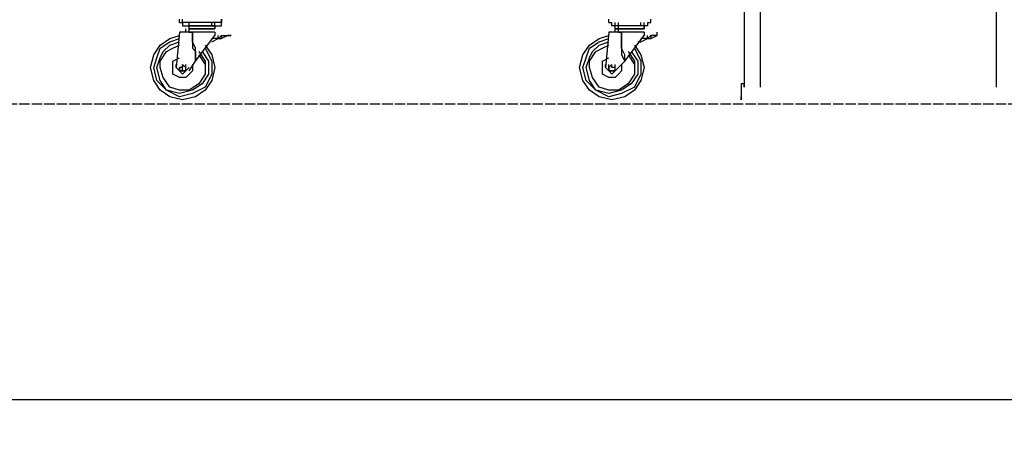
# Model space of a CAD drawing. Header units: inches. Extents: x -52 to 2304, y -1039 to 838.
# Tile 29 of 118: x 1161 to 1281, y -833 to -782. Entities that reach past the tile are written whole.
import ezdxf

# ---------------------------------------------------------------- set-up
doc = ezdxf.new("R2010")
doc.units = ezdxf.units.IN
doc.header["$MEASUREMENT"] = 0
doc.linetypes.add('DASHED', pattern=[1.524, 1.27, -0.254])
for name, color, linetype in [('DIMENSIONS', 2, 'Continuous'), ('DRYER-TRAIN', 7, 'Continuous'), ('PAD', 8, 'DASHED')]:
    doc.layers.add(name, color=color, linetype=linetype)
doc.styles.add('MCE', font='arial.ttf')
doc.dimstyles.new('MCE', dxfattribs={"dimtxt": 7, "dimasz": 6, "dimexe": 4, "dimexo": 6, "dimgap": 2, "dimtad": 1, "dimdec": 0, "dimlunit": 4, "dimtxsty": 'MCE', "dimcen": 2.5, "dimclrt": 2, "dimazin": 3, "dimtfac": 1, "dimtmove": 0, "dimatfit": 3})

msp = doc.modelspace()

# ---------------------------------------------------------------- linework, layer by layer
at = {"layer": 'DRYER-TRAIN'}
for p, q in [((1249.548, -729.468), (1249.548, -789.972)), ((1251.516, -789.972), (1251.516, -729.468)), ((1280.196, -729.468), (1280.196, -789.972)), ((1180.8, -782.112), (1180.8, -781.716)), ((1180.8, -782.112), (1181.184, -782.112)), ((1181.184, -782.112), (1181.184, -781.716)), ((1185.9, -782.112), (1181.184, -782.112)), ((1181.184, -782.112), (1181.184, -782.508)), ((1181.184, -782.508), (1185.9, -782.508)), ((1181.976, -782.508), (1181.976, -782.112)), ((1181.976, -782.508), (1181.976, -782.112)), ((1181.976, -782.904), (1181.976, -782.508)), ((1181.976, -782.904), (1181.976, -782.508)), ((1185.12, -782.508), (1181.976, -782.508)), ((1185.12, -782.508), (1181.976, -782.508)), ((1184.724, -782.508), (1184.724, -782.112)), ((1185.12, -782.508), (1185.12, -782.112)), ((1185.12, -782.904), (1185.12, -782.508)), ((1185.12, -782.508), (1185.12, -782.904)), ((1185.9, -781.716), (1185.9, -782.112)), ((1185.9, -782.112), (1185.9, -781.716)), ((1185.9, -782.112), (1185.9, -781.716)), ((1185.9, -782.508), (1185.9, -782.112)), ((1233.048, -782.112), (1233.048, -781.716)), ((1233.048, -782.112), (1233.444, -782.112)), ((1233.444, -782.508), (1233.444, -782.112)), ((1237.764, -782.508), (1233.444, -782.508)), ((1233.828, -782.508), (1233.828, -782.112)), ((1233.828, -782.904), (1233.828, -782.508)), ((1237.368, -782.508), (1233.828, -782.508)), ((1237.368, -782.508), (1233.828, -782.508)), ((1234.224, -782.508), (1234.224, -782.112)), ((1234.224, -782.904), (1234.224, -782.508)), ((1236.972, -782.508), (1236.972, -782.112)), ((1237.368, -782.508), (1237.368, -782.112)), ((1237.368, -782.904), (1237.368, -782.508)), ((1237.368, -782.508), (1237.368, -782.904)), ((1237.764, -782.112), (1238.16, -782.112)), ((1237.764, -782.112), (1237.764, -782.508)), ((1238.16, -782.112), (1238.16, -781.716)), ((1179.612, -784.08), (1180.8, -783.684)), ((1180.8, -783.288), (1180.404, -787.608)), ((1182.372, -783.288), (1180.8, -783.288)), ((1181.976, -783.288), (1180.8, -783.288)), ((1181.58, -783.288), (1181.58, -782.904)), ((1181.976, -783.288), (1181.58, -783.288)), ((1181.976, -783.288), (1181.976, -782.904)), ((1181.976, -783.288), (1181.976, -782.904)), ((1185.12, -782.904), (1181.976, -782.904)), ((1181.976, -782.904), (1185.12, -782.904)), ((1181.976, -783.288), (1181.976, -782.904)), ((1182.372, -783.288), (1181.976, -783.288)), ((1181.976, -783.288), (1182.372, -783.288)), ((1185.12, -783.288), (1181.976, -783.288)), ((1182.372, -784.464), (1182.372, -783.288)), ((1182.372, -783.288), (1182.372, -784.464)), ((1182.756, -786.828), (1185.12, -783.684)), ((1185.12, -783.288), (1185.12, -783.684)), ((1185.9, -783.684), (1185.504, -784.08)), ((1185.504, -784.08), (1185.504, -783.684)), ((1185.9, -784.08), (1185.9, -783.684)), ((1186.692, -783.684), (1185.9, -784.08)), ((1185.9, -783.684), (1186.692, -783.684)), ((1186.692, -783.684), (1187.076, -783.684)), ((1187.076, -783.684), (1186.692, -783.684)), ((1231.872, -784.08), (1233.048, -783.684)), ((1233.048, -783.288), (1232.652, -787.608)), ((1234.62, -783.288), (1233.048, -783.288)), ((1234.224, -783.288), (1233.048, -783.288)), ((1233.828, -783.288), (1233.828, -782.904)), ((1233.828, -783.288), (1233.828, -782.904)), ((1237.368, -782.904), (1233.828, -782.904)), ((1233.828, -782.904), (1237.368, -782.904)), ((1234.224, -783.288), (1233.828, -783.288)), ((1234.224, -783.288), (1234.224, -782.904)), ((1234.224, -783.288), (1234.224, -782.904)), ((1234.62, -783.288), (1234.224, -783.288)), ((1234.224, -783.288), (1234.62, -783.288)), ((1237.368, -783.288), (1234.224, -783.288)), ((1234.62, -784.464), (1234.62, -783.288)), ((1234.62, -783.288), (1234.62, -784.464)), ((1235.016, -786.828), (1237.368, -783.684)), ((1237.368, -783.288), (1237.368, -783.684)), ((1238.16, -783.684), (1237.764, -784.08)), ((1237.764, -784.08), (1237.764, -783.684)), ((1238.16, -783.684), (1238.16, -784.08)), ((1238.16, -784.08), (1238.94, -783.684)), ((1238.94, -783.684), (1238.16, -783.684)), ((1238.94, -783.684), (1238.94, -783.288)), ((1177.656, -786.036), (1178.436, -784.86)), ((1178.436, -784.86), (1179.612, -784.08)), ((1178.436, -785.256), (1179.612, -784.464)), ((1178.832, -785.652), (1179.612, -784.86)), ((1179.612, -784.464), (1180.8, -784.08)), ((1179.612, -784.86), (1180.8, -784.464)), ((1180.008, -785.256), (1180.8, -784.86)), ((1180.008, -785.256), (1180.8, -784.86)), ((1182.756, -785.256), (1182.372, -784.464)), ((1182.372, -784.464), (1182.372, -784.86)), ((1182.372, -784.86), (1182.372, -785.256)), ((1183.932, -784.86), (1184.724, -786.036)), ((1184.724, -784.464), (1185.504, -784.08)), ((1185.504, -784.08), (1184.724, -784.08)), ((1185.504, -784.08), (1185.9, -784.08)), ((1185.504, -784.08), (1185.9, -784.08)), ((1229.904, -786.036), (1230.696, -784.86)), ((1230.696, -784.86), (1231.872, -784.08)), ((1230.696, -785.256), (1231.872, -784.464)), ((1231.08, -785.652), (1231.872, -784.86)), ((1231.872, -784.464), (1233.048, -784.08)), ((1231.872, -784.86), (1233.048, -784.464)), ((1232.268, -785.256), (1233.048, -784.86)), ((1232.268, -785.256), (1233.048, -784.86)), ((1234.62, -785.256), (1234.62, -784.464)), ((1234.62, -784.464), (1234.62, -784.86)), ((1234.62, -784.86), (1234.62, -785.256)), ((1236.192, -784.86), (1236.972, -786.036)), ((1236.588, -784.464), (1236.972, -784.464)), ((1236.972, -784.464), (1237.764, -784.08)), ((1237.764, -784.08), (1236.972, -784.08)), ((1237.764, -784.08), (1238.16, -784.08)), ((1177.26, -787.608), (1177.656, -786.036)), ((1178.04, -786.432), (1178.436, -785.256)), ((1178.436, -786.828), (1179.228, -785.652)), ((1178.436, -786.432), (1178.832, -785.652)), ((1178.436, -786.828), (1179.228, -785.652)), ((1179.228, -785.652), (1180.008, -785.256)), ((1179.228, -785.652), (1180.008, -785.256)), ((1182.372, -785.256), (1182.756, -785.652)), ((1182.756, -786.036), (1182.756, -785.256)), ((1182.756, -785.652), (1182.756, -786.036)), ((1182.756, -786.828), (1182.756, -786.036)), ((1182.756, -786.036), (1182.756, -786.828)), ((1183.152, -785.652), (1183.932, -786.828)), ((1183.152, -786.036), (1183.932, -787.224)), ((1183.548, -785.652), (1184.328, -786.828)), ((1183.932, -785.256), (1184.724, -786.828)), ((1184.724, -786.036), (1185.12, -787.608)), ((1229.508, -787.608), (1229.904, -786.036)), ((1230.3, -786.432), (1230.696, -785.256)), ((1230.696, -786.828), (1231.476, -785.652)), ((1230.696, -786.828), (1231.476, -785.652)), ((1230.696, -786.432), (1231.08, -785.652)), ((1231.476, -785.652), (1232.268, -785.256)), ((1231.476, -785.652), (1232.268, -785.256)), ((1235.016, -786.036), (1234.62, -785.256)), ((1234.62, -785.256), (1234.62, -785.652)), ((1234.62, -785.652), (1234.62, -786.036)), ((1234.62, -786.036), (1235.016, -786.828)), ((1235.016, -786.828), (1235.016, -786.036)), ((1235.4, -785.652), (1236.192, -786.828)), ((1235.4, -786.036), (1236.192, -787.224)), ((1235.796, -785.652), (1236.588, -786.828)), ((1236.192, -785.256), (1236.972, -786.828)), ((1236.972, -786.036), (1237.368, -787.608)), ((1177.656, -787.608), (1178.04, -786.432)), ((1178.04, -787.608), (1178.436, -786.432)), ((1178.436, -787.608), (1178.436, -786.828)), ((1178.436, -787.608), (1178.436, -786.828)), ((1180.008, -786.828), (1180.8, -786.432)), ((1180.008, -787.608), (1180.008, -786.828)), ((1180.404, -787.608), (1180.404, -787.224)), ((1181.184, -787.608), (1181.184, -787.224)), ((1181.184, -787.608), (1181.184, -787.224)), ((1181.184, -787.608), (1181.184, -787.224)), ((1181.184, -787.608), (1181.184, -787.224)), ((1181.184, -787.608), (1181.184, -787.224)), ((1181.184, -787.608), (1181.184, -787.224)), ((1181.58, -787.608), (1181.184, -787.224)), ((1181.184, -787.224), (1181.184, -787.608)), ((1181.58, -787.608), (1181.58, -787.224)), ((1181.58, -787.608), (1181.58, -787.224)), ((1181.976, -788.004), (1182.756, -786.828)), ((1182.372, -787.224), (1182.372, -788.004)), ((1183.932, -786.828), (1183.932, -788.4)), ((1183.932, -787.224), (1183.932, -788.4)), ((1184.328, -786.828), (1184.328, -788.4)), ((1184.724, -786.828), (1184.724, -788.4)), ((1229.904, -787.608), (1230.3, -786.432)), ((1230.3, -787.608), (1230.696, -786.432)), ((1230.696, -787.608), (1230.696, -786.828)), ((1230.696, -787.608), (1230.696, -786.828)), ((1232.268, -786.828), (1233.048, -786.432)), ((1232.268, -787.608), (1232.268, -786.828)), ((1232.652, -787.608), (1232.652, -787.224)), ((1233.444, -787.224), (1233.048, -787.608)), ((1233.048, -787.608), (1233.048, -787.224)), ((1233.444, -787.608), (1233.444, -787.224)), ((1233.444, -787.608), (1233.444, -787.224)), ((1233.444, -787.608), (1233.444, -787.224)), ((1233.444, -787.608), (1233.444, -787.224)), ((1233.444, -787.608), (1233.444, -787.224)), ((1233.444, -787.608), (1233.444, -787.224)), ((1233.444, -787.608), (1233.444, -787.224)), ((1233.828, -788.004), (1235.016, -786.828)), ((1233.828, -787.608), (1233.828, -787.224)), ((1234.62, -787.224), (1234.62, -788.004)), ((1236.192, -786.828), (1236.192, -788.4)), ((1236.192, -787.224), (1236.192, -788.4)), ((1236.588, -786.828), (1236.588, -788.4)), ((1236.972, -786.828), (1236.972, -788.4)), ((1177.656, -789.18), (1177.26, -787.608)), ((1178.04, -789.18), (1177.656, -787.608)), ((1178.436, -789.18), (1178.04, -787.608)), ((1178.832, -788.796), (1178.436, -787.608)), ((1178.832, -788.796), (1178.436, -787.608)), ((1180.008, -788.4), (1180.008, -787.608)), ((1180.8, -788.796), (1180.008, -788.4)), ((1180.8, -788.004), (1180.404, -787.608)), ((1180.8, -787.608), (1180.8, -788.004)), ((1181.184, -787.608), (1180.8, -787.608)), ((1180.8, -788.004), (1180.8, -787.608)), ((1180.8, -788.004), (1181.184, -788.004)), ((1181.184, -788.004), (1180.8, -788.004)), ((1181.184, -788.4), (1180.8, -788.004)), ((1181.184, -788.004), (1181.184, -787.608)), ((1181.184, -788.004), (1181.58, -788.004)), ((1181.58, -788.004), (1181.184, -788.004)), ((1181.58, -788.004), (1181.184, -788.4)), ((1181.58, -788.004), (1181.58, -787.608)), ((1181.976, -787.608), (1181.58, -788.004)), ((1181.976, -788.4), (1181.58, -788.796)), ((1182.372, -788.004), (1181.976, -788.4)), ((1183.932, -788.4), (1183.152, -789.576)), ((1183.932, -788.4), (1183.152, -789.576)), ((1184.328, -788.4), (1183.548, -789.576)), ((1184.724, -788.4), (1183.932, -789.972)), ((1185.12, -787.608), (1184.724, -789.18)), ((1229.904, -789.18), (1229.508, -787.608)), ((1230.3, -789.18), (1229.904, -787.608)), ((1230.696, -789.18), (1230.3, -787.608)), ((1231.08, -788.796), (1230.696, -787.608)), ((1231.08, -788.796), (1230.696, -787.608)), ((1232.268, -788.4), (1232.268, -787.608)), ((1233.048, -788.796), (1232.268, -788.4)), ((1233.048, -788.004), (1232.652, -787.608)), ((1233.048, -787.608), (1233.048, -788.004)), ((1233.048, -788.004), (1233.048, -787.608)), ((1233.048, -788.004), (1233.444, -788.004)), ((1233.444, -788.004), (1233.048, -788.004)), ((1233.444, -788.4), (1233.048, -788.004)), ((1233.828, -787.608), (1233.444, -787.608)), ((1233.444, -788.004), (1233.828, -788.004)), ((1233.828, -788.004), (1233.444, -788.004)), ((1233.828, -788.004), (1233.444, -788.4)), ((1233.828, -788.004), (1233.828, -787.608)), ((1234.224, -787.608), (1233.828, -788.004)), ((1234.224, -788.4), (1233.828, -788.796)), ((1234.62, -788.004), (1234.224, -788.4)), ((1236.192, -788.4), (1235.4, -789.576)), ((1236.192, -788.4), (1235.4, -789.576)), ((1236.588, -788.4), (1235.796, -789.576)), ((1236.972, -788.4), (1236.192, -789.972)), ((1237.368, -787.608), (1236.972, -789.18)), ((1178.436, -790.368), (1177.656, -789.18)), ((1179.228, -790.368), (1178.04, -789.18)), ((1179.228, -790.368), (1178.436, -789.18)), ((1179.612, -789.972), (1178.832, -788.796)), ((1179.612, -789.972), (1178.832, -788.796)), ((1181.58, -788.796), (1180.8, -788.796)), ((1183.152, -789.576), (1181.976, -790.368)), ((1183.152, -789.576), (1181.976, -790.368)), ((1183.548, -789.576), (1182.372, -790.368)), ((1184.724, -789.18), (1183.932, -790.368)), ((1230.696, -790.368), (1229.904, -789.18)), ((1231.476, -790.368), (1230.3, -789.18)), ((1231.476, -790.368), (1230.696, -789.18)), ((1231.872, -789.972), (1231.08, -788.796)), ((1231.872, -789.972), (1231.08, -788.796)), ((1233.828, -788.796), (1233.048, -788.796)), ((1235.4, -789.576), (1234.224, -790.368)), ((1235.4, -789.576), (1234.224, -790.368)), ((1235.796, -789.576), (1234.62, -790.368)), ((1236.972, -789.18), (1236.192, -790.368)), ((1249.548, -789.576), (1249.152, -789.576)), ((1249.152, -789.576), (1249.152, -791.544)), ((1249.548, -789.972), (1249.548, -789.576)), ((1179.612, -791.148), (1178.436, -790.368)), ((1180.8, -790.752), (1179.228, -790.368)), ((1180.8, -791.148), (1179.228, -790.368)), ((1180.8, -790.368), (1179.612, -789.972)), ((1180.8, -790.368), (1179.612, -789.972)), ((1181.976, -790.368), (1180.8, -790.368)), ((1182.372, -790.368), (1180.8, -790.752)), ((1181.976, -790.368), (1180.8, -790.368)), ((1182.372, -790.752), (1180.8, -791.148)), ((1183.932, -789.972), (1182.372, -790.752)), ((1183.932, -790.368), (1182.756, -791.148)), ((1231.872, -791.148), (1230.696, -790.368)), ((1233.048, -790.752), (1231.476, -790.368)), ((1233.048, -791.148), (1231.476, -790.368)), ((1233.048, -790.368), (1231.872, -789.972)), ((1233.048, -790.368), (1231.872, -789.972)), ((1234.224, -790.368), (1233.048, -790.368)), ((1234.224, -790.368), (1233.048, -790.368)), ((1234.62, -790.368), (1233.048, -790.752)), ((1234.62, -790.752), (1233.048, -791.148)), ((1236.192, -789.972), (1234.62, -790.752)), ((1236.192, -790.368), (1235.016, -791.148)), ((1181.184, -791.544), (1179.612, -791.148)), ((1182.756, -791.148), (1181.184, -791.544)), ((1233.444, -791.544), (1231.872, -791.148)), ((1235.016, -791.148), (1233.444, -791.544)), ((1249.152, -791.544), (1249.152, -791.148))]:
    msp.add_line(p, q, dxfattribs=at)
at = {"layer": 'PAD'}
msp.add_line((0, -792), (1488, -792), dxfattribs=at)

# ---------------------------------------------------------------- dimensions: what is measured, and where the dimension line sits
at = {"layer": 'DIMENSIONS'}
msp.add_linear_dim(base=(408, -828), p1=(408, -828), p2=(1454.628, -828), text='87\'-3" (REF)', dimstyle='MCE', dxfattribs=at).render()

doc.saveas('drawing.dxf')
